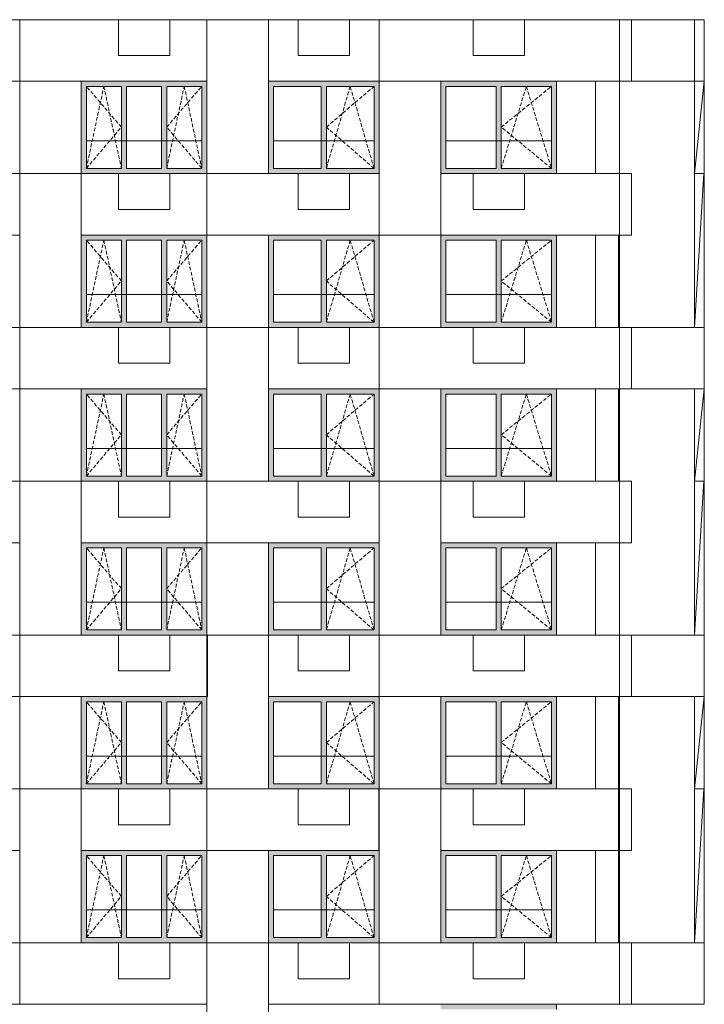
# Model space of a CAD drawing. Header units: millimetres. Extents: x -2957 to 750800, y -5565 to 168688.
# Tile 19 of 22: x 57616 to 70966, y 37860 to 57060. Entities that reach past the tile are written whole.
import ezdxf

# ---------------------------------------------------------------- set-up
doc = ezdxf.new("R2010")
doc.units = ezdxf.units.MM
doc.header["$MEASUREMENT"] = 0
doc.header["$XCLIPFRAME"] = 0
doc.linetypes.add('OO_EOIAAY', pattern=[105.833361, 70.555568, -35.277793])
doc.layers.add('0_Ном._пера__1', color=7, linetype='Continuous', lineweight=0)
doc.layers.add('0_Ном._пера__120', color=7, linetype='Continuous', lineweight=0)
doc.layers.add('0_Ном._пера__161', color=7, linetype='Continuous', lineweight=13, true_color=0x6a6a6a)
picture_1 = doc.add_image_def('image3.png', size_in_pixel=(882, 837))
picture_2 = doc.add_image_def('image1.png', size_in_pixel=(882, 833))
picture_3 = doc.add_image_def('image4.png', size_in_pixel=(734, 827))
picture_4 = doc.add_image_def('image5.png', size_in_pixel=(729, 823))
picture_5 = doc.add_image_def('image6.png', size_in_pixel=(877, 829))

msp = doc.modelspace()

# ---------------------------------------------------------------- hatches: boundary and pattern name
at = {"layer": '0_Ном._пера__161', "linetype": 'Continuous', "lineweight": 0, "true_color": 0x696969}
for points in [[(58815.924, 55860), (58815.924, 55760), (58915.803, 55760), (59599.221, 55760), (59699.221, 55760), (60382.639, 55760), (60482.639, 55760), (61166.057, 55760), (61266.057, 55760), (61266.057, 55860)], [(58815.924, 55760), (58815.924, 54160), (58915.803, 54160), (58915.803, 55760)], [(59599.221, 55760), (59599.221, 54160), (59699.221, 54160), (59699.221, 55760)], [(60382.639, 55760), (60382.639, 54160), (60482.639, 54160), (60482.639, 55760)], [(61166.057, 55760), (61166.057, 54160), (61266.057, 54160), (61266.057, 55760)], [(62466.178, 55860), (62466.178, 55760), (62566.055, 55760), (63496.056, 55760), (63596.056, 55760), (64526.057, 55760), (64626.051, 55760), (64626.051, 55860)], [(62566.055, 55760), (62466.178, 55760), (62466.178, 54160), (62566.055, 54160)], [(63496.056, 55760), (63496.056, 54160), (63596.056, 54160), (63596.056, 55760)], [(64626.051, 55760), (64526.057, 55760), (64526.057, 54160), (64626.051, 54160)], [(68086.074, 55860), (65826.181, 55860), (65826.181, 55760), (65926.179, 55760), (66906.127, 55760), (67006.127, 55760), (67986.074, 55760), (68086.074, 55760)], [(65826.181, 55760), (65826.181, 54160), (65926.179, 54160), (65926.179, 55760)], [(66906.127, 55760), (66906.127, 54160), (67006.127, 54160), (67006.127, 55760)], [(67986.074, 55760), (67986.074, 54160), (68086.074, 54160), (68086.074, 55760)], [(58815.924, 54160), (58815.924, 54060), (61266.057, 54060), (61266.057, 54160), (61166.057, 54160), (60482.639, 54160), (60382.639, 54160), (59699.221, 54160), (59599.221, 54160), (58915.803, 54160)], [(62466.178, 54160), (62466.178, 54060), (64626.051, 54060), (64626.051, 54160), (64526.057, 54160), (63596.056, 54160), (63496.056, 54160), (62566.055, 54160)], [(65826.181, 54160), (65826.181, 54060), (68086.074, 54060), (68086.074, 54160), (67986.074, 54160), (67006.127, 54160), (66906.127, 54160), (65926.179, 54160)], [(58815.888, 52860), (58815.888, 52760), (58915.766, 52760), (59599.185, 52760), (59699.185, 52760), (60382.603, 52760), (60482.603, 52760), (61166.021, 52760), (61266.021, 52760), (61266.021, 52860)], [(62466.142, 52860), (62466.142, 52760), (62566.019, 52760), (63496.02, 52760), (63596.02, 52760), (64526.021, 52760), (64626.014, 52760), (64626.014, 52860)], [(68086.074, 52860), (65826.181, 52860), (65826.181, 52760), (65926.179, 52760), (66906.127, 52760), (67006.127, 52760), (67986.074, 52760), (68086.074, 52760)], [(58815.888, 52760), (58815.888, 51160), (58915.766, 51160), (58915.766, 52760)], [(59599.185, 52760), (59599.185, 51160), (59699.185, 51160), (59699.185, 52760)], [(60382.603, 52760), (60382.603, 51160), (60482.603, 51160), (60482.603, 52760)], [(61166.021, 52760), (61166.021, 51160), (61266.021, 51160), (61266.021, 52760)], [(62566.019, 52760), (62466.142, 52760), (62466.142, 51160), (62566.019, 51160)], [(63496.02, 52760), (63496.02, 51160), (63596.02, 51160), (63596.02, 52760)], [(64626.014, 52760), (64526.021, 52760), (64526.021, 51160), (64626.014, 51160)], [(65826.181, 52760), (65826.181, 51160), (65926.179, 51160), (65926.179, 52760)], [(66906.127, 52760), (66906.127, 51160), (67006.127, 51160), (67006.127, 52760)], [(67986.074, 52760), (67986.074, 51160), (68086.074, 51160), (68086.074, 52760)], [(58815.888, 51160), (58815.888, 51060), (61266.021, 51060), (61266.021, 51160), (61166.021, 51160), (60482.603, 51160), (60382.603, 51160), (59699.185, 51160), (59599.185, 51160), (58915.766, 51160)], [(62466.142, 51160), (62466.142, 51060), (64626.014, 51060), (64626.014, 51160), (64526.021, 51160), (63596.02, 51160), (63496.02, 51160), (62566.019, 51160)], [(65826.181, 51160), (65826.181, 51060), (68086.074, 51060), (68086.074, 51160), (67986.074, 51160), (67006.127, 51160), (66906.127, 51160), (65926.179, 51160)], [(58815.851, 49860), (58815.851, 49760), (58915.73, 49760), (59599.148, 49760), (59699.148, 49760), (60382.567, 49760), (60482.567, 49760), (61165.985, 49760), (61265.985, 49760), (61265.985, 49860)], [(58815.851, 49760), (58815.851, 48160), (58915.73, 48160), (58915.73, 49760)], [(59599.148, 49760), (59599.148, 48160), (59699.148, 48160), (59699.148, 49760)], [(60382.567, 49760), (60382.567, 48160), (60482.567, 48160), (60482.567, 49760)], [(61165.985, 49760), (61165.985, 48160), (61265.985, 48160), (61265.985, 49760)], [(62466.106, 49860), (62466.106, 49760), (62565.983, 49760), (63495.984, 49760), (63595.984, 49760), (64525.985, 49760), (64625.978, 49760), (64625.978, 49860)], [(62565.983, 49760), (62466.106, 49760), (62466.106, 48160), (62565.983, 48160)], [(63495.984, 49760), (63495.984, 48160), (63595.984, 48160), (63595.984, 49760)], [(64625.978, 49760), (64525.985, 49760), (64525.985, 48160), (64625.978, 48160)], [(68086.074, 49860), (65826.181, 49860), (65826.181, 49760), (65926.179, 49760), (66906.127, 49760), (67006.127, 49760), (67986.074, 49760), (68086.074, 49760)], [(65826.181, 49760), (65826.181, 48160), (65926.179, 48160), (65926.179, 49760)], [(66906.127, 49760), (66906.127, 48160), (67006.127, 48160), (67006.127, 49760)], [(67986.074, 49760), (67986.074, 48160), (68086.074, 48160), (68086.074, 49760)], [(58815.851, 48160), (58815.851, 48060), (61265.985, 48060), (61265.985, 48160), (61165.985, 48160), (60482.567, 48160), (60382.567, 48160), (59699.148, 48160), (59599.148, 48160), (58915.73, 48160)], [(62466.106, 48160), (62466.106, 48060), (64625.978, 48060), (64625.978, 48160), (64525.985, 48160), (63595.984, 48160), (63495.984, 48160), (62565.983, 48160)], [(65826.181, 48160), (65826.181, 48060.001), (68086.074, 48060), (68086.074, 48160), (67986.074, 48160), (67006.127, 48160), (66906.127, 48160), (65926.179, 48160)], [(58815.815, 46860), (58815.815, 46760), (58915.694, 46760), (59599.112, 46760), (59699.112, 46760), (60382.53, 46760), (60482.53, 46760), (61165.948, 46760), (61265.949, 46760), (61265.949, 46860)], [(62466.07, 46860), (62466.07, 46760), (62565.946, 46760), (63495.947, 46760), (63595.947, 46760), (64525.948, 46760), (64625.942, 46760), (64625.942, 46860)], [(68086.074, 46860.001), (65826.181, 46860.001), (65826.181, 46760.001), (65926.179, 46760.001), (66906.127, 46760.001), (67006.127, 46760.001), (67986.074, 46760.001), (68086.074, 46760.001)], [(58815.815, 46760), (58815.815, 45160), (58915.694, 45160), (58915.694, 46760)], [(59599.112, 46760), (59599.112, 45160), (59699.112, 45160), (59699.112, 46760)], [(60382.53, 46760), (60382.53, 45160), (60482.53, 45160), (60482.53, 46760)], [(61165.949, 46760), (61165.949, 45160), (61265.949, 45160), (61265.949, 46760)], [(62565.946, 46760), (62466.07, 46760), (62466.07, 45160), (62565.946, 45160)], [(63495.947, 46760), (63495.947, 45160), (63595.947, 45160), (63595.947, 46760)], [(64625.942, 46760), (64525.948, 46760), (64525.948, 45160), (64625.942, 45160)], [(65826.181, 46760.001), (65826.181, 45160.001), (65926.179, 45160.001), (65926.179, 46760.001)], [(66906.127, 46760.001), (66906.127, 45160.001), (67006.127, 45160.001), (67006.127, 46760.001)], [(67986.074, 46760.001), (67986.074, 45160.001), (68086.074, 45160.001), (68086.074, 46760.001)], [(58815.815, 45160), (58815.815, 45060), (61265.949, 45060), (61265.949, 45160), (61165.949, 45160), (60482.53, 45160), (60382.53, 45160), (59699.112, 45160), (59599.112, 45160), (58915.694, 45160)], [(62466.07, 45160), (62466.07, 45060), (64625.942, 45060), (64625.942, 45160), (64525.948, 45160), (63595.947, 45160), (63495.947, 45160), (62565.946, 45160)], [(65826.181, 45160.001), (65826.181, 45060.001), (68086.074, 45060.001), (68086.074, 45160.001), (67986.074, 45160.001), (67006.127, 45160.001), (66906.127, 45160.001), (65926.179, 45160.001)], [(58815.779, 43860), (58815.779, 43760), (58915.658, 43760), (59599.076, 43760), (59699.076, 43760), (60382.494, 43760), (60482.494, 43760), (61165.912, 43760), (61265.912, 43760), (61265.912, 43860)], [(62466.033, 43860), (62466.033, 43760), (62565.91, 43760), (63495.911, 43760), (63595.911, 43760), (64525.912, 43760), (64625.906, 43760), (64625.906, 43860)], [(68086.074, 43860.001), (65826.181, 43860.001), (65826.181, 43760.001), (65926.179, 43760.001), (66906.127, 43760.001), (67006.127, 43760.001), (67986.074, 43760.001), (68086.074, 43760.001)], [(58815.779, 43760), (58815.779, 42160), (58915.658, 42160), (58915.658, 43760)], [(59599.076, 43760), (59599.076, 42160), (59699.076, 42160), (59699.076, 43760)], [(60382.494, 43760), (60382.494, 42160), (60482.494, 42160), (60482.494, 43760)], [(61165.912, 43760), (61165.912, 42160), (61265.912, 42160), (61265.912, 43760)], [(62565.91, 43760), (62466.033, 43760), (62466.033, 42160), (62565.91, 42160)], [(63495.911, 43760), (63495.911, 42160), (63595.911, 42160), (63595.911, 43760)], [(64625.906, 43760), (64525.912, 43760), (64525.912, 42160), (64625.906, 42160)], [(65826.181, 43760.001), (65826.181, 42160.001), (65926.179, 42160.001), (65926.179, 43760.001)], [(66906.127, 43760.001), (66906.127, 42160.001), (67006.127, 42160.001), (67006.127, 43760.001)], [(67986.074, 43760.001), (67986.074, 42160.001), (68086.074, 42160.001), (68086.074, 43760.001)], [(58815.779, 42160), (58815.779, 42060), (61265.912, 42060), (61265.912, 42160), (61165.912, 42160), (60482.494, 42160), (60382.494, 42160), (59699.076, 42160), (59599.076, 42160), (58915.658, 42160)], [(62466.033, 42160), (62466.033, 42060), (64625.906, 42060), (64625.906, 42160), (64525.912, 42160), (63595.911, 42160), (63495.911, 42160), (62565.91, 42160)], [(65826.181, 42160.001), (65826.181, 42060.001), (68086.074, 42060.001), (68086.074, 42160.001), (67986.074, 42160.001), (67006.127, 42160.001), (66906.127, 42160.001), (65926.179, 42160.001)], [(58815.743, 40860), (58815.743, 40760), (58915.621, 40760), (59599.04, 40760), (59699.04, 40760), (60382.458, 40760), (60482.458, 40760), (61165.876, 40760), (61265.876, 40760), (61265.876, 40860)], [(58815.743, 40760), (58815.743, 39160), (58915.621, 39160), (58915.621, 40760)], [(59599.04, 40760), (59599.04, 39160), (59699.04, 39160), (59699.04, 40760)], [(60382.458, 40760), (60382.458, 39160), (60482.458, 39160), (60482.458, 40760)], [(61165.876, 40760), (61165.876, 39160), (61265.876, 39160), (61265.876, 40760)], [(62465.997, 40860), (62465.997, 40760), (62565.874, 40760), (63495.875, 40760), (63595.875, 40760), (64525.876, 40760), (64625.869, 40760), (64625.869, 40860)], [(62565.874, 40760), (62465.997, 40760), (62465.997, 39160), (62565.874, 39160)], [(63495.875, 40760), (63495.875, 39160), (63595.875, 39160), (63595.875, 40760)], [(64625.869, 40760), (64525.876, 40760), (64525.876, 39160), (64625.869, 39160)], [(68086.074, 40860.001), (65826.181, 40860.001), (65826.181, 40760.001), (65926.179, 40760.001), (66906.127, 40760.001), (67006.127, 40760.001), (67986.074, 40760.001), (68086.074, 40760.001)], [(65826.181, 40760.001), (65826.181, 39160.001), (65926.179, 39160.001), (65926.179, 40760.001)], [(66906.127, 40760.001), (66906.127, 39160.001), (67006.127, 39160.001), (67006.127, 40760.001)], [(67986.074, 40760.001), (67986.074, 39160.001), (68086.074, 39160.001), (68086.074, 40760.001)], [(58815.743, 39160), (58815.743, 39060), (61265.876, 39060), (61265.876, 39160), (61165.876, 39160), (60482.458, 39160), (60382.458, 39160), (59699.04, 39160), (59599.04, 39160), (58915.621, 39160)], [(62465.997, 39160), (62465.997, 39060), (64625.869, 39060), (64625.869, 39160), (64525.876, 39160), (63595.875, 39160), (63495.875, 39160), (62565.874, 39160)], [(65826.181, 39160.001), (65826.181, 39060.001), (68086.074, 39060.001), (68086.074, 39160.001), (67986.074, 39160.001), (67006.127, 39160.001), (66906.127, 39160.001), (65926.179, 39160.001)], [(68086.074, 37860.002), (65826.181, 37860.001), (65826.181, 37760.002), (65926.179, 37760.002), (66906.127, 37760.002), (67006.127, 37760.002), (67986.074, 37760.002), (68086.074, 37760.002)]]:
    msp.add_hatch(color=251, dxfattribs=at).paths.add_polyline_path(points)

# ---------------------------------------------------------------- linework, layer by layer
at = {"layer": '0_Ном._пера__1', "color": 7, "linetype": 'Continuous', "lineweight": 0}
for p, q in [((59541.022, 57060), (60541.022, 57060)), ((59541.022, 56360), (59541.022, 57060)), ((60541.022, 56360), (60541.022, 57060)), ((63046.015, 57060), (64046.015, 57060)), ((63046.015, 56360), (63046.015, 57060)), ((64046.015, 56360), (64046.015, 57060)), ((66461.023, 57060), (67461.023, 57060)), ((66461.023, 56360), (66461.023, 57060)), ((67461.023, 56360), (67461.023, 57060)), ((59541.022, 56360), (60541.022, 56360)), ((63046.015, 56360), (64046.015, 56360)), ((66461.023, 56360), (67461.023, 56360)), ((58815.924, 55860), (58816.178, 55860)), ((70966.055, 55860), (70720.08, 55860)), ((70774.391, 54060), (70966.055, 55860)), ((70774.415, 51060), (70774.418, 55860)), ((58915.331, 54700), (61165.586, 54700)), ((62565.584, 54700), (64525.586, 54700)), ((65926.179, 54700), (67986.074, 54700)), ((59541.022, 54060), (60541.022, 54060)), ((59541.022, 53360), (59541.022, 54060)), ((60541.022, 53360), (60541.022, 54060)), ((63046.015, 54060), (64046.015, 54060)), ((63046.015, 53360), (63046.015, 54060)), ((64046.015, 53360), (64046.015, 54060)), ((66461.023, 54060), (67461.023, 54060)), ((66461.023, 53360), (66461.023, 54060)), ((67461.023, 53360), (67461.023, 54060)), ((70774.391, 54060), (70955.856, 54060)), ((70774.396, 51060), (70955.856, 54060)), ((59541.022, 53360), (60541.022, 53360)), ((63046.015, 53360), (64046.015, 53360)), ((66461.023, 53360), (67461.023, 53360)), ((58815.888, 52860), (58816.142, 52860)), ((58915.331, 51700), (61165.586, 51700)), ((62565.584, 51700), (64525.586, 51700)), ((65926.179, 51700), (67986.074, 51700)), ((59541.022, 51060), (60541.022, 51060)), ((59541.022, 50360), (59541.022, 51060)), ((60541.022, 50360), (60541.022, 51060)), ((63046.015, 51060), (64046.015, 51060)), ((63046.015, 50360), (63046.015, 51060)), ((64046.015, 50360), (64046.015, 51060)), ((66461.023, 51060), (67461.023, 51060)), ((66461.023, 50360), (66461.023, 51060)), ((67461.023, 50360), (67461.023, 51060)), ((70955.389, 51060), (70774.396, 51060)), ((59541.022, 50360), (60541.022, 50360)), ((63046.015, 50360), (64046.015, 50360)), ((66461.023, 50360), (67461.023, 50360)), ((58815.851, 49860), (58816.106, 49860)), ((70774.391, 48060), (70966.053, 49860)), ((70774.412, 45060), (70774.415, 49860)), ((58915.331, 48700), (61165.586, 48700)), ((62565.584, 48700), (64525.586, 48700)), ((65926.179, 48700), (67986.074, 48700)), ((59541.022, 48060), (60541.022, 48060)), ((59541.022, 47360), (59541.022, 48060)), ((60541.022, 47360), (60541.022, 48060)), ((63046.015, 48060), (64046.015, 48060)), ((63046.015, 47360), (63046.015, 48060)), ((64046.015, 47360), (64046.015, 48060)), ((66461.023, 48060), (67461.023, 48060)), ((66461.023, 47360), (66461.023, 48060)), ((67461.023, 47360), (67461.023, 48060)), ((70955.856, 48060), (70774.391, 48060)), ((70774.396, 45060), (70955.856, 48060)), ((59541.022, 47360), (60541.022, 47360)), ((63046.015, 47360), (64046.015, 47360)), ((66461.023, 47360), (67461.023, 47360)), ((58815.815, 46860), (58816.07, 46860)), ((58915.331, 45700), (61165.586, 45700)), ((62565.584, 45700), (64525.586, 45700)), ((65926.179, 45700), (67986.074, 45700)), ((59541.022, 45060), (60541.022, 45060)), ((59541.022, 44360), (59541.022, 45060)), ((60541.022, 44360), (60541.022, 45060)), ((63046.015, 45060), (64046.015, 45060)), ((63046.015, 44360), (63046.015, 45060)), ((64046.015, 44360), (64046.015, 45060)), ((66461.023, 45060), (67461.023, 45060)), ((66461.023, 44360), (66461.023, 45060)), ((67461.023, 44360), (67461.023, 45060)), ((70955.389, 45060), (70774.396, 45060)), ((59541.022, 44360), (60541.022, 44360)), ((63046.015, 44360), (64046.015, 44360)), ((66461.023, 44360), (67461.023, 44360)), ((58815.779, 43860), (58816.033, 43860)), ((70774.391, 42060), (70966.049, 43860)), ((70774.409, 39060), (70774.411, 43860)), ((58915.331, 42700), (61165.586, 42700)), ((62565.584, 42700), (64525.586, 42700)), ((65926.179, 42700), (67986.074, 42700)), ((59541.022, 42060), (60541.022, 42060)), ((59541.022, 41360), (59541.022, 42060)), ((60541.022, 41360), (60541.022, 42060)), ((63046.015, 42060), (64046.015, 42060)), ((63046.015, 41360), (63046.015, 42060)), ((64046.015, 41360), (64046.015, 42060)), ((66461.023, 42060), (67461.023, 42060)), ((66461.023, 41360), (66461.023, 42060)), ((67461.023, 41360), (67461.023, 42060)), ((70955.856, 42060), (70774.391, 42060)), ((70774.396, 39060), (70955.856, 42060)), ((59541.022, 41360), (60541.022, 41360)), ((63046.015, 41360), (64046.015, 41360)), ((66461.023, 41360), (67461.023, 41360)), ((58815.743, 40860), (58815.997, 40860)), ((58915.331, 39700), (61165.586, 39700)), ((62565.584, 39700), (64525.586, 39700)), ((65926.179, 39700), (67986.074, 39700)), ((59541.022, 39060), (60541.022, 39060)), ((59541.022, 38360), (59541.022, 39060)), ((60541.022, 38360), (60541.022, 39060)), ((63046.015, 39060), (64046.015, 39060)), ((63046.015, 38360), (63046.015, 39060)), ((64046.015, 38360), (64046.015, 39060)), ((66461.023, 39060), (67461.023, 39060)), ((66461.023, 38360), (66461.023, 39060)), ((67461.023, 38360), (67461.023, 39060)), ((59541.022, 38360), (60541.022, 38360)), ((63046.015, 38360), (64046.015, 38360)), ((66461.023, 38360), (67461.023, 38360))]:
    msp.add_line(p, q, dxfattribs=at)
for points in [[(55115.824, 57060), (57615.99, 57060), (57615.99, 55860), (55115.824, 55860)], [(57615.99, 57060), (61265.846, 57060), (61265.846, 55860), (57615.99, 55860)], [(62465.788, 54060), (61265.846, 54060), (61265.846, 57060), (62465.788, 57060)], [(62466.008, 57060), (64626.329, 57060), (64626.329, 55860), (62466.008, 55860)], [(64626.068, 57060), (69309.918, 57060), (69309.918, 55860), (64626.068, 55860)], [(69309.918, 57060), (69545.803, 57060), (69545.803, 55860), (69309.918, 55860)], [(69545.803, 57060), (70774.418, 57060), (70774.418, 55860), (69545.803, 55860)], [(58815.932, 54060), (57615.99, 54060), (57615.99, 55860), (58815.932, 55860)], [(65826.061, 52860), (64626.119, 52860), (64626.119, 55860), (65826.061, 55860)], [(68846.024, 54060), (69309.918, 54060), (69309.918, 55860), (68846.024, 55860)], [(53916.303, 54060), (57616.034, 54060), (57616.034, 52860), (53916.303, 52860)], [(58815.932, 51060), (57615.99, 51060), (57615.99, 54060), (58815.932, 54060)], [(58815.932, 54060), (61266.046, 54060), (61266.046, 52860), (58815.932, 52860)], [(61266.046, 54060), (64626.329, 54060), (64626.329, 52860), (61266.046, 52860)], [(65826.061, 54060), (69309.918, 54060), (69309.918, 52860), (65826.061, 52860)], [(69309.918, 54060), (69545.803, 54060), (69545.803, 52860), (69309.918, 52860)], [(62465.988, 51060), (61266.046, 51060), (61266.046, 52860), (62465.988, 52860)], [(65826.061, 51060), (64626.119, 51060), (64626.119, 52860), (65826.061, 52860)], [(68846.024, 51060), (69309.918, 51060), (69309.918, 52860), (68846.024, 52860)], [(55115.824, 51060), (57615.99, 51060), (57615.99, 49860), (55115.824, 49860)], [(57615.99, 51060), (61265.846, 51060), (61265.846, 49860), (57615.99, 49860)], [(62465.988, 48060), (61266.046, 48060), (61266.046, 51060), (62465.988, 51060)], [(62466.008, 51060), (64626.329, 51060), (64626.329, 49859.999), (62466.008, 49859.999)], [(64626.068, 51060), (69309.918, 51060), (69309.918, 49860), (64626.068, 49860)], [(69309.918, 51060), (69545.803, 51060), (69545.803, 49860), (69309.918, 49860)], [(69545.803, 51060), (70966.053, 51060), (70966.053, 49860), (69545.803, 49860)], [(58816.026, 48060), (57616.084, 48060), (57616.084, 49860), (58816.026, 49860)], [(65826.061, 48060), (64626.119, 48060), (64626.119, 49860), (65826.061, 49860)], [(68846.024, 48059.999), (69309.918, 48059.999), (69309.918, 49860), (68846.024, 49860)], [(53916.159, 48060), (57616.084, 48060), (57616.084, 46860), (53916.159, 46860)], [(58816.026, 45060), (57616.084, 45060), (57616.084, 48060), (58816.026, 48060)], [(58815.932, 48060), (61266.046, 48060), (61266.046, 46860), (58815.932, 46860)], [(61266.046, 48060), (64626.329, 48060), (64626.329, 46860), (61266.046, 46860)], [(65826.061, 45060), (64626.119, 45060), (64626.119, 48060), (65826.061, 48060)], [(65826.061, 48060), (69309.918, 48060), (69309.918, 46860), (65826.061, 46860)], [(69309.918, 48060), (69545.803, 48060), (69545.803, 46860), (69309.918, 46860)], [(62465.993, 45060), (61266.051, 45060), (61266.051, 46860), (62465.993, 46860)], [(68846.024, 45060), (69309.918, 45060), (69309.918, 46860), (68846.024, 46860)], [(55115.824, 45060), (57615.99, 45060), (57615.99, 43860), (55115.824, 43860)], [(57615.99, 45060), (61265.846, 45060), (61265.846, 43860), (57615.99, 43860)], [(62465.993, 42060), (61266.051, 42060), (61266.051, 45060), (62465.993, 45060)], [(62466.008, 45060), (64626.329, 45060), (64626.329, 43860), (62466.008, 43860)], [(64626.068, 45060), (69309.918, 45060), (69309.918, 43860), (64626.068, 43860)], [(69309.918, 45060), (69545.803, 45060), (69545.803, 43860), (69309.918, 43860)], [(69545.803, 45060), (70966.049, 45060), (70966.049, 43860), (69545.803, 43860)], [(58816.026, 42060), (57616.084, 42060), (57616.084, 43860), (58816.026, 43860)], [(65826.061, 42060), (64626.119, 42060), (64626.119, 43860), (65826.061, 43860)], [(68846.024, 42059.699), (69309.918, 42059.699), (69309.918, 43859.699), (68846.024, 43859.699)], [(53916.159, 42060), (57616.084, 42060), (57616.084, 40859.999), (53916.159, 40859.999)], [(58816.026, 39060), (57616.084, 39060), (57616.084, 42060), (58816.026, 42060)], [(58815.932, 42060), (61266.046, 42060), (61266.046, 40860), (58815.932, 40860)], [(61266.046, 42060), (64626.329, 42060), (64626.329, 40860), (61266.046, 40860)], [(65826.061, 39060), (64626.119, 39060), (64626.119, 42060), (65826.061, 42060)], [(65826.061, 42059.699), (69309.918, 42059.699), (69309.918, 40859.698), (65826.061, 40859.698)], [(69309.918, 42059.699), (69545.803, 42059.699), (69545.803, 40859.698), (69309.918, 40859.698)], [(62465.999, 39060), (61266.057, 39060), (61266.057, 40860), (62465.999, 40860)], [(68846.024, 39060), (69309.918, 39060), (69309.918, 40860), (68846.024, 40860)], [(55115.824, 39060), (57615.99, 39060), (57615.99, 37860), (55115.824, 37860)], [(57615.99, 39060), (61265.846, 39060), (61265.846, 37860), (57615.99, 37860)], [(62465.999, 36060), (61266.057, 36060), (61266.057, 39060), (62465.999, 39060)], [(62466.008, 39060), (64626.329, 39060), (64626.329, 37860), (62466.008, 37860)], [(64626.068, 39060), (69309.918, 39060), (69309.918, 37859.999), (64626.068, 37859.999)], [(69309.918, 39060), (69545.803, 39060), (69545.803, 37859.999), (69309.918, 37859.999)], [(69545.803, 39060), (70966.045, 39060), (70966.045, 37859.999), (69545.803, 37859.999)]]:
    msp.add_lwpolyline(points, close=True, dxfattribs=at)
at = {"layer": '0_Ном._пера__120', "color": 7, "linetype": 'OO_EOIAAY', "lineweight": 0}
for p, q in [((58915.331, 54159.999), (59257.04, 55759.999)), ((59598.75, 54965), (58915.331, 55759.999)), ((59257.04, 55759.999), (59598.75, 54159.999)), ((60482.168, 54159.999), (60823.877, 55759.999)), ((60482.168, 54965), (61165.586, 55759.999)), ((60823.877, 55759.999), (61165.586, 54159.999)), ((64060.585, 55759.999), (63595.585, 54159.999)), ((63595.585, 54965), (64525.586, 55759.999)), ((64525.586, 54159.999), (64060.585, 55759.999)), ((67006.127, 54160.004), (67496.101, 55760.004)), ((67006.127, 54965.001), (67986.074, 55760.004)), ((67496.101, 55760.004), (67986.074, 54160.004)), ((58915.331, 54159.999), (59598.75, 54965)), ((61165.586, 54159.999), (60482.168, 54965)), ((64525.586, 54159.999), (63595.585, 54965)), ((67986.074, 54160.004), (67006.127, 54965.001)), ((58915.331, 51159.999), (59257.04, 52759.999)), ((59598.75, 51965), (58915.331, 52759.999)), ((59257.04, 52759.999), (59598.75, 51159.999)), ((60482.168, 51159.999), (60823.877, 52759.999)), ((60482.168, 51965), (61165.586, 52759.999)), ((60823.877, 52759.999), (61165.586, 51159.999)), ((64060.585, 52759.999), (63595.585, 51159.999)), ((63595.585, 51965), (64525.586, 52759.999)), ((64525.586, 51159.999), (64060.585, 52759.999)), ((67006.127, 51160.004), (67496.101, 52760.004)), ((67006.127, 51965.001), (67986.074, 52760.004)), ((67496.101, 52760.004), (67986.074, 51160.004)), ((58915.331, 51159.999), (59598.75, 51965)), ((61165.586, 51159.999), (60482.168, 51965)), ((64525.586, 51159.999), (63595.585, 51965)), ((67986.074, 51160.004), (67006.127, 51965.001)), ((58915.331, 48159.999), (59257.04, 49759.999)), ((59598.75, 48965), (58915.331, 49759.999)), ((59257.04, 49759.999), (59598.75, 48159.999)), ((60482.168, 48159.999), (60823.877, 49759.999)), ((60482.168, 48965), (61165.586, 49759.999)), ((60823.877, 49759.999), (61165.586, 48159.999)), ((64060.585, 49759.999), (63595.585, 48159.999)), ((63595.585, 48965), (64525.586, 49759.999)), ((64525.586, 48159.999), (64060.585, 49759.999)), ((67006.127, 48160.004), (67496.101, 49760.004)), ((67006.127, 48965.001), (67986.074, 49760.004)), ((67496.101, 49760.004), (67986.074, 48160.004)), ((58915.331, 48159.999), (59598.75, 48965)), ((61165.586, 48159.999), (60482.168, 48965)), ((64525.586, 48159.999), (63595.585, 48965)), ((67986.074, 48160.004), (67006.127, 48965.001)), ((58915.331, 45159.999), (59257.04, 46759.999)), ((59598.75, 45965), (58915.331, 46759.999)), ((59257.04, 46759.999), (59598.75, 45159.999)), ((60482.168, 45159.999), (60823.877, 46759.999)), ((60482.168, 45965), (61165.586, 46759.999)), ((60823.877, 46759.999), (61165.586, 45159.999)), ((64060.585, 46759.999), (63595.585, 45159.999)), ((63595.585, 45965), (64525.586, 46759.999)), ((64525.586, 45159.999), (64060.585, 46759.999)), ((67006.127, 45160.004), (67496.101, 46760.004)), ((67006.127, 45965.001), (67986.074, 46760.004)), ((67496.101, 46760.004), (67986.074, 45160.004)), ((58915.331, 45159.999), (59598.75, 45965)), ((61165.586, 45159.999), (60482.168, 45965)), ((64525.586, 45159.999), (63595.585, 45965)), ((67986.074, 45160.004), (67006.127, 45965.001)), ((58915.331, 42159.999), (59257.04, 43759.999)), ((59598.75, 42965), (58915.331, 43759.999)), ((59257.04, 43759.999), (59598.75, 42159.999)), ((60482.168, 42159.999), (60823.877, 43759.999)), ((60482.168, 42965), (61165.586, 43759.999)), ((60823.877, 43759.999), (61165.586, 42159.999)), ((64060.585, 43759.999), (63595.585, 42159.999)), ((63595.585, 42965), (64525.586, 43759.999)), ((64525.586, 42159.999), (64060.585, 43759.999)), ((67006.127, 42160.004), (67496.101, 43760.004)), ((67006.127, 42965.001), (67986.074, 43760.004)), ((67496.101, 43760.004), (67986.074, 42160.004)), ((58915.331, 42159.999), (59598.75, 42965)), ((61165.586, 42159.999), (60482.168, 42965)), ((64525.586, 42159.999), (63595.585, 42965)), ((67986.074, 42160.004), (67006.127, 42965.001)), ((58915.331, 39159.999), (59257.04, 40759.999)), ((59598.75, 39965), (58915.331, 40759.999)), ((59257.04, 40759.999), (59598.75, 39159.999)), ((60482.168, 39159.999), (60823.877, 40759.999)), ((60482.168, 39965), (61165.586, 40759.999)), ((60823.877, 40759.999), (61165.586, 39159.999)), ((64060.585, 40759.999), (63595.585, 39159.999)), ((63595.585, 39965), (64525.586, 40759.999)), ((64525.586, 39159.999), (64060.585, 40759.999)), ((67006.127, 39160.004), (67496.101, 40760.004)), ((67006.127, 39965.001), (67986.074, 40760.004)), ((67496.101, 40760.004), (67986.074, 39160.004)), ((58915.331, 39159.999), (59598.75, 39965)), ((61165.586, 39159.999), (60482.168, 39965)), ((64525.586, 39159.999), (63595.585, 39965)), ((67986.074, 39160.004), (67006.127, 39965.001))]:
    msp.add_line(p, q, dxfattribs=at)
at = {"layer": '0_Ном._пера__120', "color": 7, "linetype": 'Continuous', "lineweight": 0}
for p, q in [((58915.803, 54160), (58915.803, 55760)), ((58915.803, 55760), (59599.221, 55760)), ((59599.221, 55760), (59599.221, 54160)), ((59699.221, 54160), (59699.221, 55760)), ((59699.221, 55760), (60382.639, 55760)), ((60382.639, 55760), (60382.639, 54160)), ((60482.639, 54160), (60482.639, 55760)), ((60482.639, 55760), (61166.057, 55760)), ((61166.057, 55760), (61166.057, 54160)), ((62566.055, 54160), (62566.055, 55760)), ((62566.055, 55760), (63496.056, 55760)), ((63496.056, 55760), (63496.056, 54160)), ((63596.056, 54160), (63596.056, 55760)), ((63596.056, 55760), (64526.057, 55760)), ((64526.057, 55760), (64526.057, 54160)), ((65926.179, 54160), (65926.179, 55760)), ((65926.179, 55760), (66906.127, 55760)), ((66906.127, 55760), (66906.127, 54160)), ((67006.127, 54160), (67006.127, 55760)), ((67006.127, 55760), (67986.074, 55760)), ((67986.074, 55760), (67986.074, 54160)), ((68086.074, 55760), (68086.074, 55860)), ((68086.074, 54160), (68086.074, 55760)), ((59599.221, 54160), (58915.803, 54160)), ((60382.639, 54160), (59699.221, 54160)), ((61166.057, 54160), (60482.639, 54160)), ((63496.056, 54160), (62566.055, 54160)), ((64526.057, 54160), (63596.056, 54160)), ((66906.127, 54160), (65926.179, 54160)), ((67986.074, 54160), (67006.127, 54160)), ((68086.074, 54060), (68086.074, 54160)), ((68086.074, 52760), (68086.074, 52860)), ((58915.766, 51160), (58915.766, 52760)), ((58915.766, 52760), (59599.185, 52760)), ((59599.185, 52760), (59599.185, 51160)), ((59699.185, 51160), (59699.185, 52760)), ((59699.185, 52760), (60382.603, 52760)), ((60382.603, 52760), (60382.603, 51160)), ((60482.603, 51160), (60482.603, 52760)), ((60482.603, 52760), (61166.021, 52760)), ((61166.021, 52760), (61166.021, 51160)), ((62566.019, 51160), (62566.019, 52760)), ((62566.019, 52760), (63496.02, 52760)), ((63496.02, 52760), (63496.02, 51160)), ((63596.02, 51160), (63596.02, 52760)), ((63596.02, 52760), (64526.021, 52760)), ((64526.021, 52760), (64526.021, 51160)), ((65926.179, 51160), (65926.179, 52760)), ((65926.179, 52760), (66906.127, 52760)), ((66906.127, 52760), (66906.127, 51160)), ((67006.127, 51160), (67006.127, 52760)), ((67006.127, 52760), (67986.074, 52760)), ((67986.074, 52760), (67986.074, 51160)), ((68086.074, 51160), (68086.074, 52760)), ((59599.185, 51160), (58915.766, 51160)), ((60382.603, 51160), (59699.185, 51160)), ((61166.021, 51160), (60482.603, 51160)), ((63496.02, 51160), (62566.019, 51160)), ((64526.021, 51160), (63596.02, 51160)), ((66906.127, 51160), (65926.179, 51160)), ((67986.074, 51160), (67006.127, 51160)), ((68086.074, 51060), (68086.074, 51160)), ((58915.73, 48160), (58915.73, 49760)), ((58915.73, 49760), (59599.148, 49760)), ((59599.148, 49760), (59599.148, 48160)), ((59699.148, 48160), (59699.148, 49760)), ((59699.148, 49760), (60382.567, 49760)), ((60382.567, 49760), (60382.567, 48160)), ((60482.567, 48160), (60482.567, 49760)), ((60482.567, 49760), (61165.985, 49760)), ((61165.985, 49760), (61165.985, 48160)), ((62565.983, 48160), (62565.983, 49760)), ((62565.983, 49760), (63495.984, 49760)), ((63495.984, 49760), (63495.984, 48160)), ((63595.984, 48160), (63595.984, 49760)), ((63595.984, 49760), (64525.985, 49760)), ((64525.985, 49760), (64525.985, 48160)), ((65926.179, 48160), (65926.179, 49760)), ((65926.179, 49760), (66906.127, 49760)), ((66906.127, 49760), (66906.127, 48160)), ((67006.127, 48160), (67006.127, 49760)), ((67006.127, 49760), (67986.074, 49760)), ((67986.074, 49760), (67986.074, 48160)), ((68086.074, 49760), (68086.074, 49860)), ((68086.074, 48160), (68086.074, 49760)), ((59599.148, 48160), (58915.73, 48160)), ((60382.567, 48160), (59699.148, 48160)), ((61165.985, 48160), (60482.567, 48160)), ((63495.984, 48160), (62565.983, 48160)), ((64525.985, 48160), (63595.984, 48160)), ((66906.127, 48160), (65926.179, 48160)), ((67986.074, 48160), (67006.127, 48160)), ((68086.074, 48060), (68086.074, 48160)), ((68086.074, 46760.001), (68086.074, 46860.001)), ((58915.694, 45160), (58915.694, 46760)), ((58915.694, 46760), (59599.112, 46760)), ((59599.112, 46760), (59599.112, 45160)), ((59699.112, 45160), (59699.112, 46760)), ((59699.112, 46760), (60382.53, 46760)), ((60382.53, 46760), (60382.53, 45160)), ((60482.53, 45160), (60482.53, 46760)), ((60482.53, 46760), (61165.949, 46760)), ((61165.949, 46760), (61165.949, 45160)), ((62565.946, 45160), (62565.946, 46760)), ((62565.946, 46760), (63495.947, 46760)), ((63495.947, 46760), (63495.947, 45160)), ((63595.947, 45160), (63595.947, 46760)), ((63595.947, 46760), (64525.948, 46760)), ((64525.948, 46760), (64525.948, 45160)), ((65926.179, 45160.001), (65926.179, 46760.001)), ((65926.179, 46760.001), (66906.127, 46760.001)), ((66906.127, 46760.001), (66906.127, 45160.001)), ((67006.127, 45160.001), (67006.127, 46760.001)), ((67006.127, 46760.001), (67986.074, 46760.001)), ((67986.074, 46760.001), (67986.074, 45160.001)), ((68086.074, 45160.001), (68086.074, 46760.001)), ((59599.112, 45160), (58915.694, 45160)), ((60382.53, 45160), (59699.112, 45160)), ((61165.949, 45160), (60482.53, 45160)), ((63495.947, 45160), (62565.946, 45160)), ((64525.948, 45160), (63595.947, 45160)), ((66906.127, 45160.001), (65926.179, 45160.001)), ((67986.074, 45160.001), (67006.127, 45160.001)), ((68086.074, 45060.001), (68086.074, 45160.001)), ((68086.074, 43760.001), (68086.074, 43860.001)), ((58915.658, 42160), (58915.658, 43760)), ((58915.658, 43760), (59599.076, 43760)), ((59599.076, 43760), (59599.076, 42160)), ((59699.076, 42160), (59699.076, 43760)), ((59699.076, 43760), (60382.494, 43760)), ((60382.494, 43760), (60382.494, 42160)), ((60482.494, 42160), (60482.494, 43760)), ((60482.494, 43760), (61165.912, 43760)), ((61165.912, 43760), (61165.912, 42160)), ((62565.91, 42160), (62565.91, 43760)), ((62565.91, 43760), (63495.911, 43760)), ((63495.911, 43760), (63495.911, 42160)), ((63595.911, 42160), (63595.911, 43760)), ((63595.911, 43760), (64525.912, 43760)), ((64525.912, 43760), (64525.912, 42160)), ((65926.179, 42160.001), (65926.179, 43760.001)), ((65926.179, 43760.001), (66906.127, 43760.001)), ((66906.127, 43760.001), (66906.127, 42160.001)), ((67006.127, 42160.001), (67006.127, 43760.001)), ((67006.127, 43760.001), (67986.074, 43760.001)), ((67986.074, 43760.001), (67986.074, 42160.001)), ((68086.074, 42160.001), (68086.074, 43760.001)), ((59599.076, 42160), (58915.658, 42160)), ((60382.494, 42160), (59699.076, 42160)), ((61165.912, 42160), (60482.494, 42160)), ((63495.911, 42160), (62565.91, 42160)), ((64525.912, 42160), (63595.911, 42160)), ((66906.127, 42160.001), (65926.179, 42160.001)), ((67986.074, 42160.001), (67006.127, 42160.001)), ((68086.074, 42060.001), (68086.074, 42160.001)), ((58915.621, 39160), (58915.621, 40760)), ((58915.621, 40760), (59599.04, 40760)), ((59599.04, 40760), (59599.04, 39160)), ((59699.04, 39160), (59699.04, 40760)), ((59699.04, 40760), (60382.458, 40760)), ((60382.458, 40760), (60382.458, 39160)), ((60482.458, 39160), (60482.458, 40760)), ((60482.458, 40760), (61165.876, 40760)), ((61165.876, 40760), (61165.876, 39160)), ((62565.874, 39160), (62565.874, 40760)), ((62565.874, 40760), (63495.875, 40760)), ((63495.875, 40760), (63495.875, 39160)), ((63595.875, 39160), (63595.875, 40760)), ((63595.875, 40760), (64525.876, 40760)), ((64525.876, 40760), (64525.876, 39160)), ((65926.179, 39160.001), (65926.179, 40760.001)), ((65926.179, 40760.001), (66906.127, 40760.001)), ((66906.127, 40760.001), (66906.127, 39160.001)), ((67006.127, 39160.001), (67006.127, 40760.001)), ((67006.127, 40760.001), (67986.074, 40760.001)), ((67986.074, 40760.001), (67986.074, 39160.001)), ((68086.074, 40760.001), (68086.074, 40860.001)), ((68086.074, 39160.001), (68086.074, 40760.001)), ((59599.04, 39160), (58915.621, 39160)), ((60382.458, 39160), (59699.04, 39160)), ((61165.876, 39160), (60482.458, 39160)), ((63495.875, 39160), (62565.874, 39160)), ((64525.876, 39160), (63595.875, 39160)), ((66906.127, 39160.001), (65926.179, 39160.001)), ((67986.074, 39160.001), (67006.127, 39160.001)), ((68086.074, 39060.001), (68086.074, 39160.001)), ((68086.074, 37760.002), (68086.074, 37860.002))]:
    msp.add_line(p, q, dxfattribs=at)

# ---------------------------------------------------------------- pictures from other files: only their frames are drawn
at = {"linetype": 'Continuous', "lineweight": 0}
image = msp.add_image(picture_3, insert=(57616.468, 57060), size_in_units=(2500.172, 1200), rotation=180, dxfattribs=at)
image.set_boundary_path([(-0.5, -0.5), (733.5, 826.5)])
image = msp.add_image(picture_4, insert=(57616.468, 55860), size_in_units=(3649.588, 1200), dxfattribs=at)
image.set_boundary_path([(-0.5, -0.5), (728.5, 822.5)])
image = msp.add_image(picture_2, insert=(61266.057, 57060), size_in_units=(1199.731, 3000), rotation=0, dxfattribs=at)
image.dxf.v_pixel = (-4e-16, -3.6014405)
image.set_boundary_path([(-0.5, -0.5), (881.5, 832.5)])
image = msp.add_image(picture_4, insert=(62465.788, 55860), size_in_units=(8500.274, 1200.001), dxfattribs=at)
image.set_boundary_path([(-0.5, -0.5), (728.5, 822.5)])
image = msp.add_image(picture_2, insert=(57616.201, 55860), size_in_units=(1199.731, 1800), rotation=0, dxfattribs=at)
image.dxf.v_pixel = (-3e-16, -2.1608644)
image.set_boundary_path([(-0.5, -0.5), (881.5, 832.5)])
image = msp.add_image(picture_1, insert=(64626.071, 52860), size_in_units=(1199.779, 3000), dxfattribs=at)
image.set_boundary_path([(-0.5, -0.5), (881.5, 836.5)])
image = msp.add_image(picture_1, insert=(68845.911, 54060), size_in_units=(464.007, 1800), dxfattribs=at)
image.set_boundary_path([(-0.5, -0.5), (881.5, 836.5)])
image = msp.add_image(picture_1, insert=(69309.917, 51060), size_in_units=(1656.145, 4800), dxfattribs=at)
image.set_boundary_path([(-0.5, -0.5), (881.5, 836.5)])
image = msp.add_image(picture_4, insert=(51786.271, 52859.999), size_in_units=(5830.197, 1200.001), dxfattribs=at)
image.set_boundary_path([(-0.5, -0.5), (728.5, 822.5)])
image = msp.add_image(picture_2, insert=(57616.468, 54060), size_in_units=(1199.731, 3000), rotation=0, dxfattribs=at)
image.dxf.v_pixel = (-4e-16, -3.6014405)
image.set_boundary_path([(-0.5, -0.5), (881.5, 832.5)])
image = msp.add_image(picture_4, insert=(58816.2, 52859.999), size_in_units=(2449.857, 1200.001), dxfattribs=at)
image.set_boundary_path([(-0.5, -0.5), (728.5, 822.5)])
image = msp.add_image(picture_5, insert=(61266.057, 52860.132), size_in_units=(3359.794, 1199.868), dxfattribs=at)
image.set_boundary_path([(-0.5, -0.5), (876.5, 828.5)])
image = msp.add_image(picture_5, insert=(65826.061, 52860.132), size_in_units=(3722.153, 1199.868), dxfattribs=at)
image.set_boundary_path([(-0.5, -0.5), (876.5, 828.5)])
image = msp.add_image(picture_2, insert=(61266.524, 52860), size_in_units=(1199.731, 1800), rotation=0, dxfattribs=at)
image.dxf.v_pixel = (-3e-16, -2.1608644)
image.set_boundary_path([(-0.5, -0.5), (881.5, 832.5)])
image = msp.add_image(picture_2, insert=(64626.597, 52860), size_in_units=(1199.731, 1800), rotation=0, dxfattribs=at)
image.dxf.v_pixel = (-3e-16, -2.1608644)
image.set_boundary_path([(-0.5, -0.5), (881.5, 832.5)])
image = msp.add_image(picture_1, insert=(68845.911, 51060), size_in_units=(450.061, 1800), dxfattribs=at)
image.set_boundary_path([(-0.5, -0.5), (881.5, 836.5)])
image = msp.add_image(picture_4, insert=(55116.034, 49860), size_in_units=(6149.918, 1200), dxfattribs=at)
image.set_boundary_path([(-0.5, -0.5), (728.5, 822.5)])
image = msp.add_image(picture_2, insert=(61266.524, 51060), size_in_units=(1199.731, 3000), rotation=0, dxfattribs=at)
image.dxf.v_pixel = (-4e-16, -3.6014405)
image.set_boundary_path([(-0.5, -0.5), (881.5, 832.5)])
image = msp.add_image(picture_4, insert=(62466.061, 49860), size_in_units=(2160.536, 1200), dxfattribs=at)
image.set_boundary_path([(-0.5, -0.5), (728.5, 822.5)])
image = msp.add_image(picture_5, insert=(64626.597, 49860), size_in_units=(6339.465, 1199.868), dxfattribs=at)
image.set_boundary_path([(-0.5, -0.5), (876.5, 828.5)])
image = msp.add_image(picture_2, insert=(57616.562, 49860), size_in_units=(1199.731, 1800), rotation=0, dxfattribs=at)
image.dxf.v_pixel = (-3e-16, -2.1608644)
image.set_boundary_path([(-0.5, -0.5), (881.5, 832.5)])
image = msp.add_image(picture_2, insert=(64626.597, 49860), size_in_units=(1199.731, 1800), rotation=0, dxfattribs=at)
image.dxf.v_pixel = (-3e-16, -2.1608644)
image.set_boundary_path([(-0.5, -0.5), (881.5, 832.5)])
image = msp.add_image(picture_1, insert=(68845.911, 48060), size_in_units=(450.061, 1800), dxfattribs=at)
image.set_boundary_path([(-0.5, -0.5), (881.5, 836.5)])
image = msp.add_image(picture_1, insert=(69309.805, 45060), size_in_units=(1656.257, 4800), dxfattribs=at)
image.set_boundary_path([(-0.5, -0.5), (881.5, 836.5)])
image = msp.add_image(picture_4, insert=(51786.004, 46860), size_in_units=(5830.559, 1200), dxfattribs=at)
image.set_boundary_path([(-0.5, -0.5), (728.5, 822.5)])
image = msp.add_image(picture_2, insert=(57616.562, 48060), size_in_units=(1199.731, 3000), rotation=0, dxfattribs=at)
image.dxf.v_pixel = (-4e-16, -3.6014405)
image.set_boundary_path([(-0.5, -0.5), (881.5, 832.5)])
image = msp.add_image(picture_5, insert=(58816.294, 46860.132), size_in_units=(2450.23, 1199.868), dxfattribs=at)
image.set_boundary_path([(-0.5, -0.5), (876.5, 828.5)])
image = msp.add_image(picture_4, insert=(61266.524, 46860), size_in_units=(3359.533, 1200), dxfattribs=at)
image.set_boundary_path([(-0.5, -0.5), (728.5, 822.5)])
image = msp.add_image(picture_1, insert=(64626.056, 45060), size_in_units=(1199.794, 3000), dxfattribs=at)
image.set_boundary_path([(-0.5, -0.5), (881.5, 836.5)])
image = msp.add_image(picture_5, insert=(65826.061, 46860.133), size_in_units=(3722.153, 1199.868), dxfattribs=at)
image.set_boundary_path([(-0.5, -0.5), (876.5, 828.5)])
image = msp.add_image(picture_1, insert=(61266.003, 45060), size_in_units=(1199.779, 1800), dxfattribs=at)
image.set_boundary_path([(-0.5, -0.5), (881.5, 836.5)])
image = msp.add_image(picture_4, insert=(68845.911, 45060), size_in_units=(463.894, 1800), dxfattribs=at)
image.set_boundary_path([(-0.5, -0.5), (728.5, 822.5)])
image = msp.add_image(picture_4, insert=(55116.026, 43860), size_in_units=(6160, 1200), dxfattribs=at)
image.set_boundary_path([(-0.5, -0.5), (728.5, 822.5)])
image = msp.add_image(picture_2, insert=(61266.262, 45060), size_in_units=(1199.731, 3000), rotation=0, dxfattribs=at)
image.dxf.v_pixel = (-4e-16, -3.6014405)
image.set_boundary_path([(-0.5, -0.5), (881.5, 832.5)])
image = msp.add_image(picture_5, insert=(62466.061, 43860), size_in_units=(2159.996, 1200), dxfattribs=at)
image.set_boundary_path([(-0.5, -0.5), (876.5, 828.5)])
image = msp.add_image(picture_4, insert=(64626.056, 43860), size_in_units=(4922.157, 1199.999), dxfattribs=at)
image.set_boundary_path([(-0.5, -0.5), (728.5, 822.5)])
image = msp.add_image(picture_5, insert=(69548.213, 43860), size_in_units=(1417.849, 1199.999), dxfattribs=at)
image.set_boundary_path([(-0.5, -0.5), (876.5, 828.5)])
image = msp.add_image(picture_2, insert=(57616.295, 43860), size_in_units=(1199.731, 1800), rotation=0, dxfattribs=at)
image.dxf.v_pixel = (-3e-16, -2.1608644)
image.set_boundary_path([(-0.5, -0.5), (881.5, 832.5)])
image = msp.add_image(picture_1, insert=(64626.056, 42059.699), size_in_units=(1199.794, 1800.301), dxfattribs=at)
image.set_boundary_path([(-0.5, -0.5), (881.5, 836.5)])
image = msp.add_image(picture_1, insert=(68846.024, 42060), size_in_units=(450, 1800), dxfattribs=at)
image.set_boundary_path([(-0.5, -0.5), (881.5, 836.5)])
image = msp.add_image(picture_1, insert=(69296.024, 39060), size_in_units=(1670.038, 4799.999), dxfattribs=at)
image.set_boundary_path([(-0.5, -0.5), (881.5, 836.5)])
image = msp.add_image(picture_1, insert=(57616.022, 39060), size_in_units=(1199.794, 3000), dxfattribs=at)
image.set_boundary_path([(-0.5, -0.5), (881.5, 836.5)])
image = msp.add_image(picture_4, insert=(58815.816, 40860), size_in_units=(2450.446, 1200), dxfattribs=at)
image.set_boundary_path([(-0.5, -0.5), (728.5, 822.5)])
image = msp.add_image(picture_5, insert=(61266.262, 40860), size_in_units=(3354.749, 1200), dxfattribs=at)
image.set_boundary_path([(-0.5, -0.5), (876.5, 828.5)])
image = msp.add_image(picture_2, insert=(64626.329, 42060), size_in_units=(1199.731, 3000), rotation=0, dxfattribs=at)
image.dxf.v_pixel = (-4e-16, -3.6014405)
image.set_boundary_path([(-0.5, -0.5), (881.5, 832.5)])
image = msp.add_image(picture_5, insert=(65826.061, 40860.132), size_in_units=(3722.153, 1199.868), dxfattribs=at)
image.set_boundary_path([(-0.5, -0.5), (876.5, 828.5)])
image = msp.add_image(picture_1, insert=(61265.994, 36060), size_in_units=(1199.794, 4800), dxfattribs=at)
image.set_boundary_path([(-0.5, -0.5), (881.5, 836.5)])
image = msp.add_image(picture_1, insert=(68846.024, 39060), size_in_units=(450, 1800), dxfattribs=at)
image.set_boundary_path([(-0.5, -0.5), (881.5, 836.5)])
image = msp.add_image(picture_4, insert=(55115.824, 37860), size_in_units=(2500.198, 1199.999), dxfattribs=at)
image.set_boundary_path([(-0.5, -0.5), (728.5, 822.5)])
image = msp.add_image(picture_5, insert=(57616.022, 37860), size_in_units=(3649.977, 1200), dxfattribs=at)
image.set_boundary_path([(-0.5, -0.5), (876.5, 828.5)])
image = msp.add_image(picture_4, insert=(62466.061, 37860), size_in_units=(2160.269, 1199.999), dxfattribs=at)
image.set_boundary_path([(-0.5, -0.5), (728.5, 822.5)])
image = msp.add_image(picture_5, insert=(64626.329, 37860.046), size_in_units=(6339.733, 1199.953), dxfattribs=at)
image.set_boundary_path([(-0.5, -0.5), (876.5, 828.5)])

doc.saveas('drawing.dxf')
